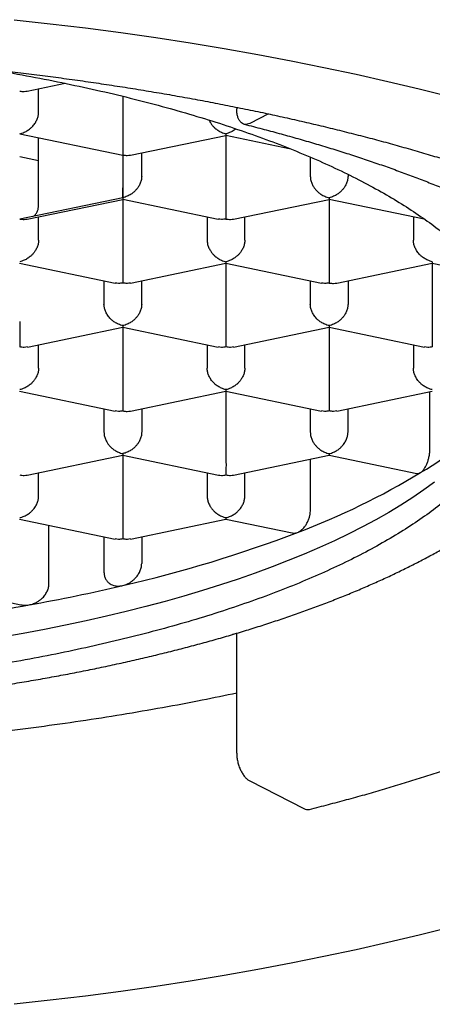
# Model space of a CAD drawing. Header units: millimetres. Extents: x 8 to 853, y 12 to 447.
# Tile 13 of 20: x 385.22 to 387.96, y 351.34 to 357.86. Entities that reach past the tile are written whole.
import ezdxf

# ---------------------------------------------------------------- set-up
doc = ezdxf.new("R2010")
doc.units = ezdxf.units.MM

msp = doc.modelspace()

# ---------------------------------------------------------------- linework, layer by layer
at = {"color": 7, "linetype": 'Continuous', "lineweight": 30}
for p, q in [((385.273, 357.3909), (385.5236, 357.4427)), ((385.3476, 357.2511), (385.3476, 357.4063)), ((385.9062, 357.3562), (385.9062, 357.1355)), ((386.6611, 357.2835), (386.6611, 357.2724)), ((386.8709, 357.2398), (386.7471, 357.1764)), ((385.2227, 357.1085), (385.9062, 356.9671)), ((385.3476, 356.6336), (385.3476, 357.0827)), ((385.9566, 356.9665), (386.5896, 357.0975)), ((386.5895, 357.0976), (387.0083, 357.011)), ((386.5898, 357.0976), (386.5898, 356.7112)), ((385.3476, 356.9292), (385.2226, 356.955)), ((385.9062, 356.9671), (385.9062, 356.6842)), ((386.0312, 356.8267), (386.0312, 356.982)), ((387.1484, 356.9535), (387.1484, 356.8267)), ((387.3984, 356.838), (387.3984, 356.8267)), ((385.9062, 356.6842), (385.2227, 356.5428)), ((385.273, 356.5422), (385.9061, 356.6732)), ((385.9059, 356.6733), (386.539, 356.5423)), ((385.9062, 356.6732), (385.9062, 356.2869)), ((386.6402, 356.5422), (387.2732, 356.6732)), ((387.2731, 356.6733), (387.9035, 356.5429)), ((387.2734, 356.6732), (387.2734, 356.2869)), ((385.3476, 356.4024), (385.3476, 356.5577)), ((386.4648, 356.5577), (386.4648, 356.4024)), ((386.7148, 356.4024), (386.7148, 356.5577)), ((387.832, 356.5577), (387.832, 356.4024)), ((385.2224, 356.249), (385.8554, 356.118)), ((385.957, 356.118), (386.5897, 356.2489)), ((386.5895, 356.249), (387.2226, 356.118)), ((386.5898, 356.2489), (386.5898, 355.8625)), ((387.3238, 356.1179), (387.9568, 356.2489)), ((387.9567, 356.249), (388.3114, 356.1756)), ((387.957, 356.2489), (387.957, 355.8625)), ((385.7812, 356.1334), (385.7812, 355.9781)), ((386.0312, 355.9781), (386.0312, 356.1334)), ((387.1484, 356.1334), (387.1484, 355.9781)), ((387.3984, 356.1334), (387.3984, 355.9781)), ((385.2734, 355.6937), (385.906, 355.8246)), ((385.9059, 355.8247), (386.539, 355.6937)), ((385.9062, 355.8246), (385.9062, 355.4382)), ((386.6406, 355.6937), (387.2733, 355.8246)), ((387.2732, 355.8247), (387.9062, 355.6937)), ((387.2734, 355.8246), (387.2734, 355.4382)), ((385.3476, 355.5538), (385.3476, 355.709)), ((386.4648, 355.709), (386.4648, 355.5538)), ((386.7148, 355.5538), (386.7148, 355.709)), ((387.832, 355.709), (387.832, 355.5538)), ((385.2224, 355.4004), (385.8554, 355.2694)), ((385.9566, 355.2693), (386.5897, 355.4003)), ((386.5895, 355.4004), (387.2226, 355.2694)), ((386.5898, 355.4003), (386.5898, 355.0139)), ((387.3242, 355.2694), (387.9572, 355.4004)), ((387.9407, 355.0173), (387.9407, 355.3969)), ((385.7812, 355.2847), (385.7812, 355.1295)), ((386.0312, 355.2847), (386.0312, 355.1295)), ((387.1484, 355.2847), (387.1484, 355.1295)), ((387.3984, 355.1295), (387.3984, 355.2847)), ((385.2731, 354.845), (385.9061, 354.976)), ((385.906, 354.976), (386.5394, 354.845)), ((385.9062, 354.976), (385.9062, 354.5896)), ((386.6402, 354.845), (387.2732, 354.976)), ((387.2731, 354.9761), (387.8537, 354.8559)), ((387.1498, 354.6152), (387.1498, 354.9504)), ((385.3476, 354.7052), (385.3476, 354.8604)), ((386.4648, 354.8604), (386.4648, 354.7052)), ((386.7148, 354.7052), (386.7148, 354.8604)), ((385.2224, 354.5517), (385.8554, 354.4208)), ((385.4168, 354.1251), (385.4168, 354.5115)), ((385.957, 354.4208), (386.5897, 354.5517)), ((386.5895, 354.5517), (387.0289, 354.4608)), ((385.7812, 354.4361), (385.7812, 354.2005)), ((386.0312, 354.4361), (386.0312, 354.2594)), ((384.5388, 354.1274), (385.2309, 353.9842)), ((386.6611, 353.7947), (386.6322, 353.7877)), ((386.6611, 353.0011), (386.6611, 353.7947)), ((386.7471, 352.8171), (387.1056, 352.6336))]:
    msp.add_line(p, q, dxfattribs=at)
at = {"color": 7, "linetype": 'Continuous', "lineweight": 30, "flags": 128}
for points in [[(385.1864, 357.8643), (385.424, 357.8379), (385.6595, 357.8093), (385.8928, 357.7784), (386.1238, 357.7454), (386.3523, 357.7102), (386.5781, 357.6729), (386.8012, 357.6335), (387.0213, 357.592), (387.2383, 357.5484), (387.452, 357.5028), (387.6624, 357.4553), (387.8692, 357.4058), (388.0723, 357.3543)], [(387.9715, 354.7972), (387.9012, 354.7461), (387.8271, 354.6956), (387.7494, 354.6459), (387.6681, 354.5969), (387.5832, 354.5487), (387.4949, 354.5013), (387.4031, 354.4548), (387.3079, 354.4091), (387.2095, 354.3644), (387.1078, 354.3205), (387.0029, 354.2777), (386.8949, 354.2358), (386.784, 354.195), (386.67, 354.1552), (386.5533, 354.1166), (386.4337, 354.079), (386.3114, 354.0425), (386.1865, 354.0072), (386.0591, 353.9731), (385.9292, 353.9403), (385.797, 353.9086), (385.6625, 353.8782), (385.5258, 353.849), (385.387, 353.8212), (385.2463, 353.7946), (385.1036, 353.7694)], [(388.0723, 351.8457), (387.8692, 351.7943), (387.6624, 351.7448), (387.452, 351.6972), (387.2383, 351.6517), (387.0213, 351.6081), (386.8012, 351.5666), (386.5781, 351.5272), (386.3523, 351.4899), (386.1238, 351.4547), (385.8928, 351.4217), (385.6595, 351.3908), (385.424, 351.3622), (385.1864, 351.3357)]]:
    msp.add_lwpolyline(points, dxfattribs=at)
at = {"color": 7, "linetype": 'Continuous', "lineweight": 30}
for centre, radius, start, end in [((386.6333, 356.9479), 2.4301, 300.85526, 317.72581), ((385.3184, 359.0837), 4.9381, 290.70589, 301.2416), ((383.9639, 362.5821), 8.6894, 282.91766, 290.90484), ((383.1645, 365.7981), 12.0029, 280.17634, 283.20489), ((382.6966, 368.5004), 14.7454, 274.50795, 280.11067)]:
    msp.add_arc(centre, radius, start, end, dxfattribs=at)
for points, knots in [([(382.4883, 357.6743), (382.5151, 357.6743), (382.5928, 357.6742), (382.7214, 357.6733), (382.8741, 357.6714), (383.0267, 357.6684), (383.1791, 357.6645), (383.3312, 357.6595), (383.4831, 357.6536), (383.6346, 357.6468), (383.7858, 357.6389), (383.9365, 357.6301), (384.0868, 357.6204), (384.2365, 357.6096), (384.3856, 357.598), (384.5341, 357.5853), (384.6819, 357.5717), (384.829, 357.5572), (384.9753, 357.5417), (385.1208, 357.5253), (385.2653, 357.508), (385.409, 357.4898), (385.5517, 357.4706), (385.6934, 357.4506), (385.8339, 357.4296), (385.9734, 357.4078), (386.1117, 357.385), (386.2488, 357.3614), (386.3846, 357.337), (386.5192, 357.3117), (386.6523, 357.2855), (386.7841, 357.2585), (386.9145, 357.2307), (387.0433, 357.2021), (387.1706, 357.1726), (387.2964, 357.1424), (387.4205, 357.1114), (387.543, 357.0797), (387.6637, 357.0472), (387.7828, 357.0139), (387.9, 356.98), (388.0154, 356.9453), (388.129, 356.9099), (388.2406, 356.8739), (388.3503, 356.8371), (388.4581, 356.7998), (388.5638, 356.7618), (388.6674, 356.7232), (388.769, 356.684), (388.8684, 356.6442), (388.9657, 356.6039), (389.0608, 356.5631), (389.1537, 356.5217), (389.2443, 356.4798), (389.3326, 356.4375), (389.4186, 356.3947), (389.5022, 356.3515), (389.5835, 356.3079), (389.6624, 356.2639), (389.7389, 356.2195), (389.8129, 356.1748), (389.8844, 356.1298), (389.9535, 356.0845), (390.0201, 356.039), (390.0841, 355.9933), (390.1456, 355.9473), (390.2046, 355.9012), (390.2611, 355.8549), (390.3149, 355.8086), (390.3662, 355.7621), (390.415, 355.7155), (390.4612, 355.669), (390.5048, 355.6224), (390.5459, 355.5758), (390.5844, 355.5292), (390.6204, 355.4826), (390.6539, 355.4361), (390.6849, 355.3896), (390.7134, 355.3431), (390.7394, 355.2967), (390.763, 355.2502), (390.7842, 355.2037), (390.8029, 355.1571), (390.8191, 355.1103), (390.8329, 355.0634), (390.8443, 355.0162), (390.8531, 354.9688), (390.8592, 354.921), (390.8628, 354.8761), (390.863, 354.847), (390.8631, 354.834)], [0, 0, 0, 0, 0.0060272, 0.0174869, 0.0289467, 0.0404063, 0.0518656, 0.0633246, 0.0747832, 0.0862413, 0.0976988, 0.1091556, 0.1206117, 0.1320669, 0.1435211, 0.1549744, 0.1664265, 0.1778774, 0.1893269, 0.200775, 0.2122216, 0.2236665, 0.2351097, 0.246551, 0.2579902, 0.2694274, 0.2808623, 0.2922948, 0.3037247, 0.315152, 0.3265764, 0.3379978, 0.349416, 0.3608309, 0.3722423, 0.38365, 0.3950538, 0.4064534, 0.4178488, 0.4292396, 0.4406256, 0.4520067, 0.4633825, 0.4747528, 0.4861173, 0.4974759, 0.5088282, 0.5201739, 0.5315128, 0.5428446, 0.554169, 0.5654858, 0.5767947, 0.5880955, 0.599388, 0.6106719, 0.6219471, 0.6332136, 0.6444712, 0.6557201, 0.6669603, 0.6781921, 0.689416, 0.7006324, 0.7118421, 0.7230463, 0.7342461, 0.7454432, 0.7566397, 0.7678372, 0.7790387, 0.7902477, 0.8014685, 0.8127061, 0.8239665, 0.8352567, 0.8465849, 0.8579606, 0.8693943, 0.8808984, 0.892486, 0.9041716, 0.9159701, 0.9278963, 0.9399633, 0.9521807, 0.964552, 0.9770715, 0.9897212, 1, 1, 1, 1]), ([(385.0002, 357.5388), (385.0194, 357.5358), (385.1202, 357.52), (385.2978, 357.4877), (385.5323, 357.4418), (385.7606, 357.392), (385.9813, 357.339), (386.194, 357.2829), (386.3985, 357.224), (386.5957, 357.1619), (386.7865, 357.0964), (386.9701, 357.0276), (387.1462, 356.9556), (387.3133, 356.8809), (387.4711, 356.8035), (387.6184, 356.7243), (387.755, 356.6433), (387.881, 356.5608), (387.9969, 356.4764), (388.1032, 356.3898), (388.1995, 356.301), (388.2853, 356.2103), (388.3598, 356.1184), (388.423, 356.0253), (388.4744, 355.9319), (388.5143, 355.8383), (388.5424, 355.7448), (388.56, 355.6509), (388.5622, 355.5882), (388.5633, 355.5569)], [0, 0, 0, 0, 0.0090198, 0.0474511, 0.0858824, 0.1243137, 0.1627451, 0.2004902, 0.2382354, 0.2759805, 0.3137257, 0.352157, 0.3905883, 0.4290196, 0.4674509, 0.5058822, 0.5436274, 0.5813725, 0.6191177, 0.6568628, 0.6952941, 0.7337255, 0.7721568, 0.8105881, 0.8490194, 0.8867646, 0.9245097, 0.9622549, 1, 1, 1, 1]), ([(385.2227, 357.3914), (385.2326, 357.3898), (385.2499, 357.3871), (385.2661, 357.39), (385.273, 357.3912)], [0, 0, 0, 0, 0.578548, 1, 1, 1, 1]), ([(385.2227, 357.1085), (385.2326, 357.1112), (385.2512, 357.1162), (385.2725, 357.128), (385.2867, 357.138), (385.2955, 357.1452), (385.303, 357.1523), (385.3138, 357.1637), (385.3268, 357.1806), (385.3388, 357.2042), (385.3463, 357.2281), (385.3472, 357.2435), (385.3476, 357.2511)], [0, 0, 0, 0, 0.1629, 0.302468, 0.363572, 0.418857, 0.468346, 0.512067, 0.644406, 0.7691, 0.887214, 1, 1, 1, 1]), ([(386.4775, 357.1982), (386.4802, 357.1925), (386.4841, 357.1841), (386.4911, 357.1739), (386.4967, 357.1664), (386.5051, 357.1566), (386.5177, 357.1441), (386.5367, 357.1297), (386.5613, 357.1162), (386.5798, 357.1112), (386.5898, 357.1085)], [0, 0, 0, 0, 0.120371, 0.179596, 0.240085, 0.301882, 0.429494, 0.588286, 0.778427, 1, 1, 1, 1]), ([(385.9062, 357.1355), (385.9062, 357.1279), (385.9062, 357.1123), (385.906, 357.087), (385.9061, 357.0671), (385.9061, 357.0529), (385.9061, 357.0442), (385.9062, 357.0327), (385.906, 357.0176), (385.9059, 356.9993), (385.9061, 356.9806), (385.9062, 356.9718), (385.9062, 356.9671)], [0, 0, 0, 0, 0.1122439, 0.230163, 0.3550216, 0.3984477, 0.4428005, 0.4881127, 0.5816829, 0.698115, 0.8375343, 1, 1, 1, 1]), ([(386.6557, 357.1404), (386.6518, 357.1372), (386.6403, 357.1282), (386.6181, 357.1164), (386.5997, 357.1113), (386.5898, 357.1085)], [0, 0, 0, 0, 0.195406, 0.567205, 1, 1, 1, 1]), ([(386.7106, 357.171), (386.7309, 357.1659), (386.7896, 357.151), (386.8856, 357.1259), (386.9979, 357.0953), (387.1084, 357.064), (387.2172, 357.0319), (387.3241, 356.9991), (387.4292, 356.9656), (387.5324, 356.9315), (387.6336, 356.8966), (387.7328, 356.8611), (387.83, 356.825), (387.9252, 356.7883), (388.0182, 356.7509), (388.1091, 356.713), (388.1978, 356.6745), (388.2844, 356.6354), (388.3686, 356.5958), (388.4411, 356.5605), (388.4849, 356.5382), (388.5022, 356.5295)], [0, 0, 0, 0, 0.029101, 0.084289, 0.139464, 0.194621, 0.249761, 0.304883, 0.359984, 0.415066, 0.470126, 0.525163, 0.580176, 0.635165, 0.690128, 0.745065, 0.799973, 0.854852, 0.909702, 0.964522, 1, 1, 1, 1]), ([(386.5898, 357.1085), (386.5897, 357.1049), (386.5896, 357.0986), (386.5896, 357.0981), (386.5896, 357.0979)], [0, 0, 0, 0, 0.574338, 1, 1, 1, 1]), ([(385.9062, 356.9671), (385.9162, 356.9655), (385.9335, 356.9628), (385.9497, 356.9657), (385.9566, 356.9669)], [0, 0, 0, 0, 0.5785479, 1, 1, 1, 1]), ([(386.0312, 356.8267), (386.0308, 356.8192), (386.0298, 356.8038), (386.0223, 356.7801), (386.0132, 356.7621), (386.0049, 356.7497), (385.9994, 356.7422), (385.9911, 356.7324), (385.9784, 356.72), (385.9592, 356.7056), (385.9347, 356.692), (385.9162, 356.6869), (385.9062, 356.6842)], [0, 0, 0, 0, 0.112758, 0.230634, 0.354878, 0.397971, 0.441928, 0.486781, 0.580522, 0.697232, 0.837038, 1, 1, 1, 1]), ([(387.1484, 356.8267), (387.1488, 356.8192), (387.1497, 356.8039), (387.1571, 356.78), (387.1663, 356.762), (387.1747, 356.7495), (387.1803, 356.7421), (387.1887, 356.7323), (387.2013, 356.7198), (387.2203, 356.7054), (387.2449, 356.6918), (387.2634, 356.6869), (387.2734, 356.6842)], [0, 0, 0, 0, 0.112244, 0.230163, 0.355022, 0.398448, 0.442801, 0.488113, 0.581683, 0.698115, 0.837534, 1, 1, 1, 1]), ([(387.3984, 356.8267), (387.3979, 356.8192), (387.397, 356.8039), (387.3895, 356.7801), (387.3804, 356.7621), (387.3721, 356.7497), (387.3665, 356.7423), (387.3583, 356.7324), (387.3455, 356.72), (387.3263, 356.7056), (387.3018, 356.6919), (387.2833, 356.6869), (387.2734, 356.6842)], [0, 0, 0, 0, 0.1125873, 0.2304031, 0.3547034, 0.3978418, 0.4418569, 0.4867819, 0.5808845, 0.6977146, 0.8373995, 1, 1, 1, 1]), ([(385.9062, 356.6842), (385.9062, 356.6869), (385.9061, 356.6929), (385.9061, 356.708), (385.9062, 356.7271), (385.9062, 356.7419), (385.9062, 356.7492)], [0, 0, 0, 0, 0.215383, 0.490058, 0.750675, 1, 1, 1, 1]), ([(385.9062, 356.6842), (385.9062, 356.6806), (385.9061, 356.6743), (385.906, 356.6738), (385.906, 356.6736)], [0, 0, 0, 0, 0.578548, 1, 1, 1, 1]), ([(386.5898, 356.7112), (386.5898, 356.7035), (386.5897, 356.688), (386.5897, 356.6626), (386.5897, 356.6427), (386.5897, 356.6286), (386.5898, 356.6201), (386.5898, 356.6086), (386.5897, 356.5935), (386.5895, 356.5751), (386.5897, 356.5564), (386.5898, 356.5475), (386.5898, 356.5428)], [0, 0, 0, 0, 0.112758, 0.230634, 0.354878, 0.397971, 0.441928, 0.486781, 0.580522, 0.697232, 0.837038, 1, 1, 1, 1]), ([(387.2734, 356.6842), (387.2733, 356.6806), (387.2732, 356.6743), (387.2732, 356.6738), (387.2732, 356.6736)], [0, 0, 0, 0, 0.575023, 1, 1, 1, 1]), ([(385.314, 356.5617), (385.3183, 356.5652), (385.3281, 356.5733), (385.3387, 356.5906), (385.3462, 356.6112), (385.3472, 356.6262), (385.3476, 356.6336)], [0, 0, 0, 0, 0.215212, 0.489947, 0.750621, 1, 1, 1, 1]), ([(385.2227, 356.5428), (385.2326, 356.5412), (385.2499, 356.5385), (385.2661, 356.5414), (385.273, 356.5426)], [0, 0, 0, 0, 0.578548, 1, 1, 1, 1]), ([(386.5898, 356.5428), (386.5798, 356.5412), (386.5624, 356.5386), (386.546, 356.5415), (386.5391, 356.5427)], [0, 0, 0, 0, 0.576346, 1, 1, 1, 1]), ([(386.5898, 356.5428), (386.5998, 356.5412), (386.617, 356.5385), (386.6333, 356.5414), (386.6401, 356.5426)], [0, 0, 0, 0, 0.5772807, 1, 1, 1, 1]), ([(385.3476, 356.4024), (385.3472, 356.3949), (385.3462, 356.3796), (385.3387, 356.3559), (385.3295, 356.3378), (385.3212, 356.3253), (385.3156, 356.3178), (385.3073, 356.308), (385.2946, 356.2956), (385.2754, 356.2812), (385.251, 356.2676), (385.2326, 356.2626), (385.2227, 356.2599)], [0, 0, 0, 0, 0.1122439, 0.230163, 0.3550216, 0.3984477, 0.4428005, 0.4881127, 0.5816829, 0.698115, 0.8375343, 1, 1, 1, 1]), ([(386.4648, 356.4024), (386.4652, 356.3949), (386.4661, 356.3796), (386.4735, 356.3557), (386.4827, 356.3377), (386.4911, 356.3252), (386.4967, 356.3178), (386.5051, 356.308), (386.5177, 356.2955), (386.5367, 356.281), (386.5613, 356.2675), (386.5798, 356.2626), (386.5898, 356.2599)], [0, 0, 0, 0, 0.1122439, 0.230163, 0.3550216, 0.3984477, 0.4428005, 0.4881127, 0.5816829, 0.6981149, 0.8375343, 1, 1, 1, 1]), ([(386.7148, 356.4024), (386.7143, 356.3949), (386.7134, 356.3796), (386.7059, 356.3559), (386.6967, 356.3378), (386.6884, 356.3253), (386.6828, 356.3178), (386.6745, 356.308), (386.6617, 356.2956), (386.6426, 356.2812), (386.6181, 356.2676), (386.5997, 356.2626), (386.5898, 356.2599)], [0, 0, 0, 0, 0.112244, 0.230163, 0.355022, 0.398448, 0.4428, 0.488113, 0.581683, 0.698115, 0.837534, 1, 1, 1, 1]), ([(387.957, 356.2599), (387.9471, 356.2626), (387.9286, 356.2676), (387.9074, 356.2795), (387.8932, 356.2894), (387.8843, 356.2966), (387.8767, 356.3037), (387.8658, 356.3151), (387.8529, 356.3322), (387.8409, 356.3558), (387.8334, 356.3796), (387.8324, 356.3949), (387.832, 356.4024)], [0, 0, 0, 0, 0.162451, 0.301872, 0.363015, 0.418416, 0.468094, 0.512078, 0.644938, 0.7698, 0.887733, 1, 1, 1, 1]), ([(385.9062, 356.2869), (385.9062, 356.2793), (385.9062, 356.2637), (385.906, 356.2384), (385.9061, 356.2184), (385.9061, 356.2042), (385.9061, 356.1956), (385.9062, 356.1841), (385.906, 356.169), (385.9059, 356.1507), (385.9061, 356.132), (385.9062, 356.1232), (385.9062, 356.1185)], [0, 0, 0, 0, 0.1122439, 0.230163, 0.3550216, 0.3984477, 0.4428005, 0.4881127, 0.5816829, 0.698115, 0.8375343, 1, 1, 1, 1]), ([(387.2734, 356.2869), (387.2734, 356.2792), (387.2733, 356.2636), (387.2732, 356.2383), (387.2733, 356.2183), (387.2733, 356.2042), (387.2734, 356.1955), (387.2734, 356.1841), (387.2733, 356.169), (387.2732, 356.1507), (387.2733, 356.1321), (387.2734, 356.1232), (387.2734, 356.1185)], [0, 0, 0, 0, 0.112763, 0.230864, 0.355554, 0.398845, 0.443024, 0.488123, 0.581241, 0.697519, 0.837085, 1, 1, 1, 1]), ([(386.5898, 356.2599), (386.5897, 356.2563), (386.5897, 356.25), (386.5896, 356.2495), (386.5896, 356.2493)], [0, 0, 0, 0, 0.576346, 1, 1, 1, 1]), ([(387.957, 356.2599), (387.9569, 356.2563), (387.9568, 356.25), (387.9568, 356.2495), (387.9568, 356.2493)], [0, 0, 0, 0, 0.578548, 1, 1, 1, 1]), ([(385.9062, 356.1184), (385.8962, 356.1169), (385.8788, 356.1143), (385.8624, 356.1172), (385.8554, 356.1184)], [0, 0, 0, 0, 0.5743384, 1, 1, 1, 1]), ([(385.957, 356.1184), (385.95, 356.1172), (385.9337, 356.1143), (385.9162, 356.1169), (385.9062, 356.1184)], [0, 0, 0, 0, 0.424882, 1, 1, 1, 1]), ([(387.2734, 356.1184), (387.2633, 356.1169), (387.246, 356.1142), (387.2296, 356.1172), (387.2227, 356.1184)], [0, 0, 0, 0, 0.576353, 1, 1, 1, 1]), ([(387.2734, 356.1184), (387.2834, 356.1169), (387.3006, 356.1142), (387.3169, 356.117), (387.3237, 356.1183)], [0, 0, 0, 0, 0.578548, 1, 1, 1, 1]), ([(385.9062, 355.8356), (385.8963, 355.8383), (385.8779, 355.8433), (385.8567, 355.8551), (385.8425, 355.8651), (385.8336, 355.8723), (385.826, 355.8793), (385.8151, 355.8908), (385.8022, 355.9079), (385.7901, 355.9315), (385.7826, 355.9553), (385.7817, 355.9706), (385.7812, 355.9781)], [0, 0, 0, 0, 0.1624513, 0.3018719, 0.363015, 0.4184156, 0.4680938, 0.5120779, 0.6449377, 0.7698005, 0.8877329, 1, 1, 1, 1]), ([(386.0312, 355.9781), (386.0308, 355.9706), (386.0298, 355.9552), (386.0223, 355.9315), (386.0132, 355.9135), (386.0049, 355.9011), (385.9994, 355.8936), (385.9911, 355.8838), (385.9783, 355.8714), (385.9591, 355.857), (385.9346, 355.8433), (385.9162, 355.8383), (385.9062, 355.8356)], [0, 0, 0, 0, 0.112587, 0.230403, 0.354703, 0.397842, 0.441857, 0.486782, 0.580885, 0.697715, 0.837399, 1, 1, 1, 1]), ([(387.2734, 355.8356), (387.2634, 355.8383), (387.245, 355.8433), (387.2237, 355.8552), (387.2095, 355.8652), (387.2006, 355.8723), (387.1931, 355.8793), (387.1822, 355.8907), (387.1694, 355.9077), (387.1573, 355.9314), (387.1498, 355.9552), (387.1489, 355.9706), (387.1484, 355.9781)], [0, 0, 0, 0, 0.1629, 0.302468, 0.363572, 0.418857, 0.468346, 0.512067, 0.644406, 0.7691, 0.887214, 1, 1, 1, 1]), ([(387.3984, 355.9781), (387.3979, 355.9706), (387.397, 355.9552), (387.3895, 355.9315), (387.3803, 355.9135), (387.3721, 355.901), (387.3665, 355.8936), (387.3583, 355.8838), (387.3455, 355.8714), (387.3263, 355.857), (387.3018, 355.8433), (387.2833, 355.8383), (387.2734, 355.8356)], [0, 0, 0, 0, 0.112758, 0.230634, 0.354878, 0.397971, 0.441928, 0.486781, 0.580522, 0.697232, 0.837038, 1, 1, 1, 1]), ([(382.4883, 353.2524), (382.512, 353.2524), (382.5805, 353.2525), (382.694, 353.2534), (382.8286, 353.2554), (382.9631, 353.2584), (383.0974, 353.2625), (383.2315, 353.2675), (383.3652, 353.2735), (383.4986, 353.2806), (383.6316, 353.2886), (383.7641, 353.2976), (383.8961, 353.3076), (384.0276, 353.3186), (384.1584, 353.3306), (384.2885, 353.3435), (384.4179, 353.3575), (384.5465, 353.3723), (384.6743, 353.3882), (384.8013, 353.405), (384.9272, 353.4228), (385.0522, 353.4415), (385.1762, 353.4611), (385.2991, 353.4817), (385.4209, 353.5032), (385.5415, 353.5257), (385.6608, 353.549), (385.7789, 353.5733), (385.8957, 353.5985), (386.0111, 353.6245), (386.1252, 353.6515), (386.2377, 353.6793), (386.3488, 353.7081), (386.4583, 353.7376), (386.5663, 353.7681), (386.6726, 353.7994), (386.7773, 353.8316), (386.8803, 353.8646), (386.9816, 353.8984), (387.0811, 353.9331), (387.1788, 353.9686), (387.2746, 354.0049), (387.3685, 354.042), (387.4606, 354.08), (387.5507, 354.1187), (387.6387, 354.1583), (387.7248, 354.1987), (387.8088, 354.2398), (387.8907, 354.2818), (387.9705, 354.3246), (388.0482, 354.3682), (388.1236, 354.4126), (388.1968, 354.4578), (388.2677, 354.5038), (388.3362, 354.5506), (388.4024, 354.5982), (388.4662, 354.6466), (388.5275, 354.6958), (388.5862, 354.7457), (388.6424, 354.7963), (388.6958, 354.8477), (388.7466, 354.8997), (388.7946, 354.9524), (388.8397, 355.0057), (388.8819, 355.0595), (388.9213, 355.1137), (388.9576, 355.1684), (388.991, 355.2234), (389.0214, 355.2786), (389.0487, 355.3341), (389.0731, 355.3898), (389.0945, 355.4455), (389.113, 355.5014), (389.1286, 355.5573), (389.1413, 355.6131), (389.1511, 355.669), (389.1582, 355.7248), (389.1621, 355.7806), (389.1637, 355.8183), (389.1633, 355.8373), (389.1633, 355.8378)], [0, 0, 0, 0, 0.006897, 0.019986, 0.033077, 0.046167, 0.059258, 0.07235, 0.085443, 0.098537, 0.111633, 0.12473, 0.137828, 0.150929, 0.164032, 0.177138, 0.190246, 0.203358, 0.216472, 0.229591, 0.242713, 0.255839, 0.268969, 0.282105, 0.295245, 0.308391, 0.321543, 0.334701, 0.347865, 0.361037, 0.374216, 0.387404, 0.400599, 0.413804, 0.427019, 0.440243, 0.453478, 0.466725, 0.479983, 0.493255, 0.506539, 0.519837, 0.53315, 0.546478, 0.559822, 0.573182, 0.586559, 0.599953, 0.613364, 0.626792, 0.640237, 0.653698, 0.667173, 0.680661, 0.694159, 0.707663, 0.721168, 0.734666, 0.74815, 0.76161, 0.775035, 0.788414, 0.801731, 0.814973, 0.828126, 0.841175, 0.854107, 0.866914, 0.879585, 0.892119, 0.904513, 0.916772, 0.928902, 0.940913, 0.952817, 0.96463, 0.976367, 0.988048, 0.99969, 1, 1, 1, 1]), ([(385.2226, 355.8625), (385.2226, 355.8549), (385.2226, 355.8393), (385.2225, 355.814), (385.2225, 355.794), (385.2226, 355.7798), (385.2226, 355.7712), (385.2227, 355.7598), (385.2226, 355.7447), (385.2224, 355.7264), (385.2225, 355.7077), (385.2226, 355.6989), (385.2226, 355.6941)], [0, 0, 0, 0, 0.112763, 0.230864, 0.355554, 0.398845, 0.443024, 0.488123, 0.581241, 0.697519, 0.837085, 1, 1, 1, 1]), ([(385.9062, 355.8356), (385.9062, 355.832), (385.9061, 355.8257), (385.906, 355.8252), (385.906, 355.825)], [0, 0, 0, 0, 0.576914, 1, 1, 1, 1]), ([(386.5898, 355.8625), (386.5898, 355.855), (386.5897, 355.8394), (386.5896, 355.8141), (386.5896, 355.7941), (386.5897, 355.7799), (386.5897, 355.7713), (386.5898, 355.7598), (386.5896, 355.7447), (386.5895, 355.7263), (386.5897, 355.7077), (386.5897, 355.6989), (386.5898, 355.6941)], [0, 0, 0, 0, 0.1122439, 0.230163, 0.3550216, 0.3984477, 0.4428005, 0.4881127, 0.5816829, 0.698115, 0.8375343, 1, 1, 1, 1]), ([(387.2734, 355.8356), (387.2733, 355.8319), (387.2733, 355.8257), (387.2732, 355.8252), (387.2732, 355.825)], [0, 0, 0, 0, 0.576353, 1, 1, 1, 1]), ([(387.957, 355.8625), (387.957, 355.855), (387.9569, 355.8394), (387.9568, 355.8141), (387.9568, 355.7941), (387.9568, 355.7799), (387.9569, 355.7713), (387.9569, 355.7598), (387.9568, 355.7447), (387.9567, 355.7263), (387.9568, 355.7077), (387.9569, 355.6989), (387.957, 355.6941)], [0, 0, 0, 0, 0.112244, 0.230163, 0.355022, 0.398448, 0.4428, 0.488113, 0.581683, 0.698115, 0.837534, 1, 1, 1, 1]), ([(385.2733, 355.6941), (385.2664, 355.6928), (385.2501, 355.6899), (385.2327, 355.6926), (385.2227, 355.6941)], [0, 0, 0, 0, 0.4235527, 1, 1, 1, 1]), ([(386.5898, 355.6941), (386.5798, 355.6926), (386.5624, 355.6899), (386.546, 355.6928), (386.5391, 355.6941)], [0, 0, 0, 0, 0.5763534, 1, 1, 1, 1]), ([(386.6405, 355.6941), (386.6336, 355.6928), (386.6172, 355.6899), (386.5998, 355.6926), (386.5898, 355.6941)], [0, 0, 0, 0, 0.423553, 1, 1, 1, 1]), ([(387.957, 355.6941), (387.9469, 355.6926), (387.9295, 355.6899), (387.9132, 355.6928), (387.9063, 355.6941)], [0, 0, 0, 0, 0.576353, 1, 1, 1, 1]), ([(388.5633, 355.5569), (388.5622, 355.525), (388.5599, 355.4611), (388.5416, 355.3656), (388.5125, 355.2704), (388.4714, 355.1757), (388.4192, 355.0824), (388.3561, 354.9905), (388.2823, 354.9002), (388.1978, 354.8112), (388.102, 354.723), (387.995, 354.6358), (387.8767, 354.55), (387.7479, 354.466), (387.609, 354.3842), (387.461, 354.3051), (387.3046, 354.2289), (387.1401, 354.1556), (386.9669, 354.0849), (386.7842, 354.0166), (386.5923, 353.9507), (386.3912, 353.8876), (386.1827, 353.8277), (385.9669, 353.7712), (385.7458, 353.7184), (385.5198, 353.6695), (385.2896, 353.6243), (385.0541, 353.5828), (384.8124, 353.5447), (384.5647, 353.5102), (384.3116, 353.4794), (384.055, 353.4527), (383.7953, 353.4301), (383.5347, 353.4116), (383.2736, 353.3974), (383.0126, 353.3873), (382.7507, 353.381), (382.5758, 353.3802), (382.4883, 353.3798)], [0, 0, 0, 0, 0.028, 0.056, 0.084, 0.112, 0.14, 0.1675, 0.195, 0.2225, 0.25, 0.278, 0.306, 0.334, 0.362, 0.39, 0.4175, 0.445, 0.4725, 0.5, 0.528, 0.556, 0.584, 0.612, 0.64, 0.6675, 0.695, 0.7225, 0.75, 0.778, 0.806, 0.834, 0.862, 0.89, 0.9175, 0.945, 0.9725, 1, 1, 1, 1]), ([(385.3476, 355.5538), (385.3472, 355.5463), (385.3462, 355.5309), (385.3388, 355.5072), (385.3296, 355.4892), (385.3214, 355.4768), (385.3158, 355.4693), (385.3075, 355.4595), (385.2947, 355.447), (385.2755, 355.4326), (385.251, 355.419), (385.2326, 355.414), (385.2227, 355.4113)], [0, 0, 0, 0, 0.112587, 0.230403, 0.354703, 0.397842, 0.441857, 0.486782, 0.580885, 0.697715, 0.837399, 1, 1, 1, 1]), ([(386.5898, 355.4113), (386.5799, 355.414), (386.5614, 355.419), (386.5402, 355.4309), (386.5259, 355.4409), (386.517, 355.4481), (386.5094, 355.4552), (386.4985, 355.4666), (386.4857, 355.4836), (386.4737, 355.5072), (386.4662, 355.5309), (386.4653, 355.5463), (386.4648, 355.5538)], [0, 0, 0, 0, 0.162585, 0.3022703, 0.363596, 0.4192125, 0.4691403, 0.5134078, 0.645258, 0.7695617, 0.8873902, 1, 1, 1, 1]), ([(386.7148, 355.5538), (386.7143, 355.5463), (386.7134, 355.5309), (386.7059, 355.5072), (386.6968, 355.4892), (386.6885, 355.4768), (386.683, 355.4693), (386.6747, 355.4595), (386.6619, 355.447), (386.6427, 355.4326), (386.6182, 355.419), (386.5997, 355.414), (386.5898, 355.4113)], [0, 0, 0, 0, 0.112587, 0.230403, 0.354703, 0.397842, 0.441857, 0.486782, 0.580885, 0.697715, 0.837399, 1, 1, 1, 1]), ([(387.957, 355.4113), (387.947, 355.414), (387.9286, 355.419), (387.9073, 355.4309), (387.8931, 355.4409), (387.8842, 355.4481), (387.8765, 355.4552), (387.8657, 355.4666), (387.8528, 355.4836), (387.8409, 355.5072), (387.8334, 355.5309), (387.8324, 355.5463), (387.832, 355.5538)], [0, 0, 0, 0, 0.162585, 0.3022703, 0.363596, 0.4192125, 0.4691403, 0.5134078, 0.645258, 0.7695617, 0.8873902, 1, 1, 1, 1]), ([(385.9062, 355.4382), (385.9062, 355.4306), (385.9062, 355.415), (385.9061, 355.3897), (385.9061, 355.3698), (385.9062, 355.3557), (385.9062, 355.3471), (385.9062, 355.3357), (385.9061, 355.3205), (385.9059, 355.3021), (385.9061, 355.2834), (385.9062, 355.2746), (385.9062, 355.2698)], [0, 0, 0, 0, 0.112758, 0.230634, 0.354878, 0.397971, 0.441928, 0.486781, 0.580522, 0.697232, 0.837038, 1, 1, 1, 1]), ([(387.2734, 355.4382), (387.2734, 355.4306), (387.2733, 355.415), (387.2733, 355.3897), (387.2733, 355.3699), (387.2733, 355.3557), (387.2733, 355.3471), (387.2734, 355.3356), (387.2733, 355.3205), (387.2731, 355.3021), (387.2733, 355.2834), (387.2733, 355.2746), (387.2734, 355.2698)], [0, 0, 0, 0, 0.112587, 0.230403, 0.354703, 0.397842, 0.441857, 0.486782, 0.580885, 0.697715, 0.837399, 1, 1, 1, 1]), ([(386.5898, 355.4113), (386.5897, 355.4076), (386.5897, 355.4014), (386.5896, 355.4009), (386.5896, 355.4007)], [0, 0, 0, 0, 0.575023, 1, 1, 1, 1]), ([(385.9062, 355.2698), (385.8962, 355.2683), (385.8788, 355.2656), (385.8624, 355.2685), (385.8555, 355.2698)], [0, 0, 0, 0, 0.576353, 1, 1, 1, 1]), ([(385.9062, 355.2698), (385.9162, 355.2683), (385.9334, 355.2655), (385.9497, 355.2684), (385.9565, 355.2696)], [0, 0, 0, 0, 0.577281, 1, 1, 1, 1]), ([(387.2734, 355.2698), (387.2633, 355.2683), (387.246, 355.2656), (387.2296, 355.2685), (387.2227, 355.2698)], [0, 0, 0, 0, 0.576353, 1, 1, 1, 1]), ([(387.3241, 355.2698), (387.3172, 355.2686), (387.3008, 355.2656), (387.2834, 355.2683), (387.2734, 355.2698)], [0, 0, 0, 0, 0.423559, 1, 1, 1, 1]), ([(385.7812, 355.1295), (385.7817, 355.122), (385.7826, 355.1066), (385.79, 355.0828), (385.7991, 355.0648), (385.8075, 355.0523), (385.8131, 355.0448), (385.8215, 355.035), (385.8341, 355.0225), (385.8531, 355.0081), (385.8777, 354.9946), (385.8962, 354.9896), (385.9062, 354.987)], [0, 0, 0, 0, 0.1122439, 0.230163, 0.3550216, 0.3984477, 0.4428005, 0.4881127, 0.5816829, 0.698115, 0.8375343, 1, 1, 1, 1]), ([(386.0312, 355.1295), (386.0308, 355.122), (386.0298, 355.1066), (386.0223, 355.0829), (386.0132, 355.0649), (386.0049, 355.0524), (385.9994, 355.045), (385.9911, 355.0352), (385.9783, 355.0227), (385.9591, 355.0083), (385.9346, 354.9947), (385.9162, 354.9897), (385.9062, 354.987)], [0, 0, 0, 0, 0.1125873, 0.2304031, 0.3547034, 0.3978418, 0.4418569, 0.4867819, 0.5808845, 0.6977146, 0.8373995, 1, 1, 1, 1]), ([(387.1484, 355.1295), (387.1488, 355.122), (387.1497, 355.1065), (387.1572, 355.0827), (387.1664, 355.0647), (387.1747, 355.0522), (387.1804, 355.0448), (387.1887, 355.0351), (387.2013, 355.0226), (387.2202, 355.0082), (387.2449, 354.9946), (387.2634, 354.9896), (387.2734, 354.987)], [0, 0, 0, 0, 0.112763, 0.230864, 0.355554, 0.398845, 0.443024, 0.488123, 0.581241, 0.697519, 0.837085, 1, 1, 1, 1]), ([(387.2734, 354.987), (387.2834, 354.9896), (387.3019, 354.9946), (387.3232, 355.0063), (387.3374, 355.0164), (387.3462, 355.0236), (387.3537, 355.0307), (387.3646, 355.0421), (387.3776, 355.0591), (387.3897, 355.0828), (387.397, 355.1066), (387.3979, 355.122), (387.3984, 355.1295)], [0, 0, 0, 0, 0.162451, 0.301872, 0.363015, 0.418416, 0.468094, 0.512078, 0.644938, 0.7698, 0.887733, 1, 1, 1, 1]), ([(385.9062, 354.9869), (385.9062, 354.9833), (385.9061, 354.977), (385.9061, 354.9766), (385.906, 354.9764)], [0, 0, 0, 0, 0.576353, 1, 1, 1, 1]), ([(386.5898, 355.0139), (386.5898, 355.0063), (386.5897, 354.9907), (386.5897, 354.9653), (386.5897, 354.9454), (386.5898, 354.9312), (386.5898, 354.9226), (386.5899, 354.9111), (386.5897, 354.8961), (386.5896, 354.8778), (386.5897, 354.8591), (386.5898, 354.8503), (386.5898, 354.8455)], [0, 0, 0, 0, 0.112763, 0.230864, 0.355554, 0.398845, 0.443024, 0.488123, 0.581241, 0.697519, 0.837085, 1, 1, 1, 1]), ([(387.2734, 354.9869), (387.2733, 354.9833), (387.2732, 354.977), (387.2732, 354.9766), (387.2732, 354.9764)], [0, 0, 0, 0, 0.576346, 1, 1, 1, 1]), ([(385.2227, 354.8455), (385.2326, 354.8439), (385.2499, 354.8412), (385.2661, 354.8441), (385.273, 354.8453)], [0, 0, 0, 0, 0.578197, 1, 1, 1, 1]), ([(386.5394, 354.8453), (386.5463, 354.8441), (386.5625, 354.8412), (386.5798, 354.8439), (386.5898, 354.8455)], [0, 0, 0, 0, 0.421712, 1, 1, 1, 1]), ([(386.5898, 354.8455), (386.5998, 354.8439), (386.617, 354.8412), (386.6333, 354.8441), (386.6401, 354.8453)], [0, 0, 0, 0, 0.578548, 1, 1, 1, 1]), ([(387.8538, 354.8562), (387.8543, 354.856), (387.8584, 354.8544), (387.867, 354.8556), (387.8752, 354.8596), (387.8793, 354.8616)], [0, 0, 0, 0, 0.066209, 0.533105, 1, 1, 1, 1]), ([(385.2227, 354.5626), (385.2326, 354.5653), (385.2511, 354.5703), (385.2725, 354.5821), (385.2867, 354.5921), (385.2955, 354.5994), (385.3031, 354.6065), (385.3139, 354.6179), (385.3269, 354.6349), (385.3389, 354.6585), (385.3463, 354.6823), (385.3472, 354.6977), (385.3476, 354.7052)], [0, 0, 0, 0, 0.162585, 0.30227, 0.363596, 0.419212, 0.46914, 0.513408, 0.645258, 0.769562, 0.88739, 1, 1, 1, 1]), ([(386.4648, 354.7052), (386.4652, 354.6977), (386.4662, 354.6823), (386.4736, 354.6585), (386.4827, 354.6405), (386.491, 354.6281), (386.4966, 354.6207), (386.5049, 354.6109), (386.5176, 354.5983), (386.5366, 354.5838), (386.5613, 354.5703), (386.5798, 354.5653), (386.5898, 354.5626)], [0, 0, 0, 0, 0.1125873, 0.2304031, 0.3547034, 0.3978418, 0.4418569, 0.4867819, 0.5808845, 0.6977146, 0.8373995, 1, 1, 1, 1]), ([(386.5898, 354.5626), (386.5998, 354.5653), (386.6183, 354.5703), (386.6397, 354.5821), (386.6539, 354.5921), (386.6626, 354.5994), (386.6701, 354.6064), (386.681, 354.6178), (386.6939, 354.6347), (386.706, 354.6584), (386.7134, 354.6822), (386.7144, 354.6976), (386.7148, 354.7052)], [0, 0, 0, 0, 0.1629, 0.302468, 0.363572, 0.418857, 0.468346, 0.512067, 0.644406, 0.7691, 0.887214, 1, 1, 1, 1]), ([(385.9062, 354.5896), (385.9062, 354.582), (385.9062, 354.5664), (385.9061, 354.5411), (385.9061, 354.5212), (385.9062, 354.5071), (385.9062, 354.4985), (385.9062, 354.487), (385.9061, 354.4719), (385.9059, 354.4535), (385.9061, 354.4348), (385.9062, 354.426), (385.9062, 354.4212)], [0, 0, 0, 0, 0.112587, 0.230403, 0.354703, 0.397842, 0.441857, 0.486782, 0.580885, 0.697715, 0.837399, 1, 1, 1, 1]), ([(387.0644, 354.4646), (387.0711, 354.4679), (387.0841, 354.4742), (387.102, 354.4906), (387.1172, 354.51), (387.1295, 354.5314), (387.1389, 354.5534), (387.1453, 354.5752), (387.1491, 354.5959), (387.1496, 354.6089), (387.1498, 354.6152)], [0, 0, 0, 0, 0.150038, 0.292782, 0.428287, 0.556618, 0.677852, 0.792082, 0.89942, 1, 1, 1, 1]), ([(386.5898, 354.5626), (386.5897, 354.559), (386.5897, 354.5528), (386.5896, 354.5523), (386.5896, 354.5521)], [0, 0, 0, 0, 0.578548, 1, 1, 1, 1]), ([(387.029, 354.4614), (387.0333, 354.4606), (387.0445, 354.4584), (387.0566, 354.4622), (387.0641, 354.4645)], [0, 0, 0, 0, 0.382959, 1, 1, 1, 1]), ([(385.9062, 354.4212), (385.8962, 354.4197), (385.8788, 354.417), (385.8624, 354.4199), (385.8555, 354.4212)], [0, 0, 0, 0, 0.576346, 1, 1, 1, 1]), ([(385.957, 354.4212), (385.95, 354.4199), (385.9337, 354.417), (385.9163, 354.4197), (385.9062, 354.4212)], [0, 0, 0, 0, 0.423559, 1, 1, 1, 1]), ([(385.9064, 354.1125), (385.9164, 354.1155), (385.9347, 354.121), (385.955, 354.1328), (385.9676, 354.142), (385.9745, 354.1476), (385.9806, 354.1531), (385.9858, 354.1582), (385.9958, 354.1687), (386.009, 354.1859), (386.022, 354.2109), (386.0298, 354.2359), (386.0308, 354.2517), (386.0312, 354.2594)], [0, 0, 0, 0, 0.164748, 0.302839, 0.350656, 0.394207, 0.433498, 0.46854, 0.499346, 0.639373, 0.768427, 0.88801, 1, 1, 1, 1]), ([(385.7812, 354.2005), (385.7817, 354.1929), (385.7827, 354.1774), (385.7907, 354.1562), (385.8005, 354.1418), (385.8095, 354.1329), (385.8155, 354.1278), (385.8242, 354.1218), (385.8371, 354.1154), (385.8558, 354.1101), (385.8795, 354.1078), (385.897, 354.1109), (385.9064, 354.1125)], [0, 0, 0, 0, 0.11467, 0.235405, 0.363817, 0.40865, 0.45453, 0.5015, 0.594831, 0.708926, 0.843952, 1, 1, 1, 1]), ([(385.2852, 353.984), (385.2951, 353.9864), (385.3135, 353.9908), (385.3343, 354.001), (385.3477, 354.0093), (385.3555, 354.0147), (385.3625, 354.0201), (385.3687, 354.0255), (385.3796, 354.0359), (385.3935, 354.0526), (385.4069, 354.0769), (385.4153, 354.1014), (385.4163, 354.1174), (385.4168, 354.1251)], [0, 0, 0, 0, 0.154706, 0.289392, 0.337722, 0.382866, 0.424835, 0.463644, 0.499312, 0.636656, 0.764927, 0.885493, 1, 1, 1, 1]), ([(385.2309, 353.9845), (385.2383, 353.9832), (385.2558, 353.9801), (385.2743, 353.9826), (385.285, 353.984)], [0, 0, 0, 0, 0.419584, 1, 1, 1, 1]), ([(383.9123, 353.0363), (384.01, 353.0429), (384.2054, 353.056), (384.4957, 353.0805), (384.7836, 353.1085), (385.0683, 353.1403), (385.3496, 353.1757), (385.6272, 353.2148), (385.9006, 353.2575), (386.1694, 353.3038), (386.4235, 353.3513), (386.5852, 353.385), (386.6611, 353.4009)], [0, 0, 0, 0, 0.101185, 0.20237, 0.303556, 0.404741, 0.505926, 0.607111, 0.708297, 0.809482, 0.910667, 1, 1, 1, 1]), ([(387.1421, 352.6281), (387.1637, 352.6336), (387.2265, 352.6494), (387.3291, 352.6763), (387.4496, 352.709), (387.5684, 352.7425), (387.6855, 352.7768), (387.8008, 352.812), (387.9144, 352.8479), (388.0263, 352.8845), (388.1363, 352.922), (388.2444, 352.9602), (388.3506, 352.9991), (388.4549, 353.0388), (388.5572, 353.0793), (388.6575, 353.1204), (388.7558, 353.1622), (388.852, 353.2048), (388.9461, 353.248), (389.038, 353.292), (389.1059, 353.3256), (389.143, 353.3446), (389.1508, 353.3486)], [0, 0, 0, 0, 0.027888, 0.080966, 0.134055, 0.187157, 0.240274, 0.293407, 0.346555, 0.39972, 0.452903, 0.506105, 0.559325, 0.612566, 0.665828, 0.719112, 0.772419, 0.825749, 0.879103, 0.932482, 0.985885, 1, 1, 1, 1]), ([(387.1056, 352.6336), (387.1112, 352.6313), (387.1224, 352.6268), (387.1348, 352.6258), (387.1408, 352.6282), (387.142, 352.6286)], [0, 0, 0, 0, 0.448117, 0.896234, 1, 1, 1, 1])]:
    msp.add_open_spline(points, degree=3, knots=knots, dxfattribs=at)
for points in [[(386.7471, 357.1764), (386.7415, 357.1741), (386.7302, 357.1694), (386.714, 357.1694), (386.699, 357.1746), (386.6859, 357.1855), (386.6751, 357.2013), (386.6671, 357.2216), (386.662, 357.2454), (386.6614, 357.2634), (386.6611, 357.2724)], [(387.8796, 354.8617), (387.8836, 354.8647), (387.8917, 354.8708), (387.9033, 354.8851), (387.914, 354.9026), (387.9233, 354.9232), (387.931, 354.9458), (387.9366, 354.9697), (387.9402, 354.994), (387.9405, 355.0095), (387.9407, 355.0173)], [(386.6611, 353.0011), (386.6614, 352.9918), (386.662, 352.9732), (386.6671, 352.9441), (386.6751, 352.9157), (386.6859, 352.8888), (386.699, 352.8645), (386.714, 352.8439), (386.7302, 352.8273), (386.7415, 352.8205), (386.7471, 352.8171)]]:
    msp.add_open_spline(points, degree=3, dxfattribs=at)

doc.saveas('drawing.dxf')
